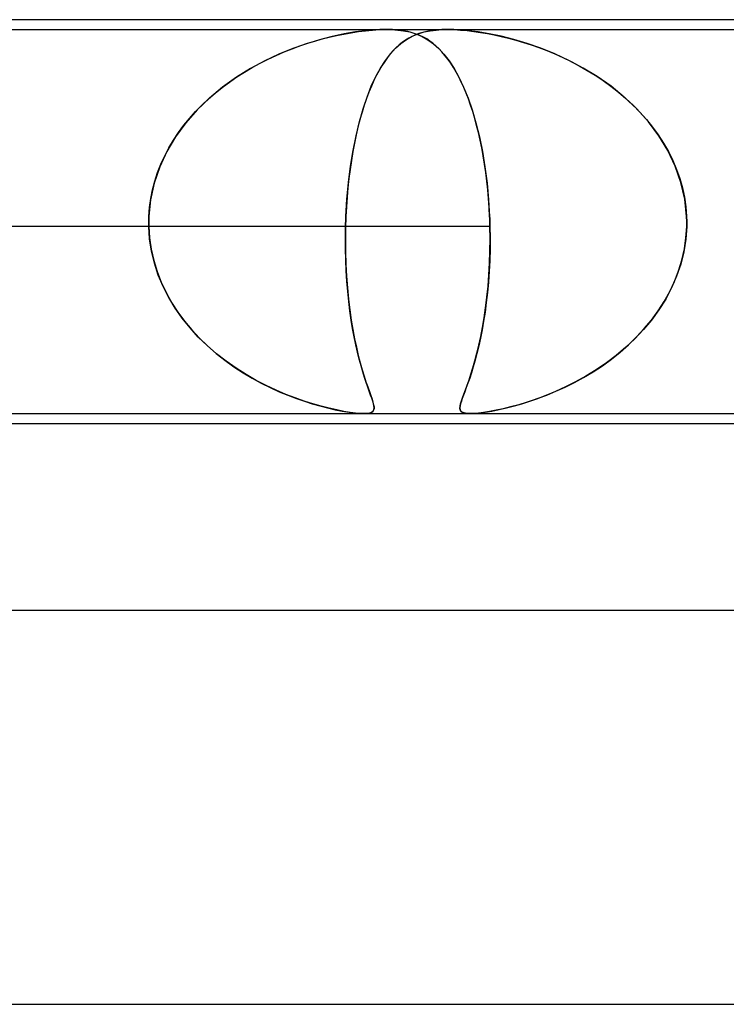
# Model space of a CAD drawing. Header units: millimetres. Extents: x -310 to 310, y -2 to 200.
# Tile 32 of 73: x -61.78 to -54.61, y 190 to 200. Entities that reach past the tile are written whole.
import ezdxf

# ---------------------------------------------------------------- set-up
doc = ezdxf.new("R2010")
doc.units = ezdxf.units.MM
doc.layers.add('HIDDEN', color=7, linetype='Continuous')
doc.layers.add('THICK', color=7, linetype='Continuous')

msp = doc.modelspace()

# ---------------------------------------------------------------- linework, layer by layer
at = {"layer": 'HIDDEN'}
for p, q in [((-65.376, 199.9), (-57.438, 199.9)), ((-58.785, 199.783), (-58.712, 199.804)), ((-58.61, 199.829), (-58.739, 199.796)), ((-58.712, 199.804), (-58.64, 199.822)), ((-58.64, 199.822), (-58.566, 199.839)), ((-58.487, 199.855), (-58.61, 199.829)), ((-58.566, 199.839), (-58.491, 199.854)), ((-58.491, 199.854), (-58.416, 199.868)), ((-58.373, 199.875), (-58.487, 199.855)), ((-58.416, 199.868), (-58.342, 199.879)), ((-58.277, 199.887), (-58.373, 199.875)), ((-58.342, 199.879), (-58.27, 199.888)), ((-58.195, 199.895), (-58.277, 199.887)), ((-58.27, 199.888), (-58.199, 199.895)), ((-58.199, 199.895), (-58.13, 199.899)), ((-58.125, 199.899), (-58.195, 199.895)), ((-58.13, 199.899), (-58.064, 199.9)), ((-58.06, 199.9), (-58.125, 199.899)), ((-58.064, 199.9), (-58.003, 199.899)), ((-57.999, 199.899), (-58.06, 199.9)), ((-58.003, 199.899), (-57.945, 199.895)), ((-57.942, 199.895), (-57.999, 199.899)), ((-57.945, 199.895), (-57.885, 199.887)), ((-57.89, 199.888), (-57.942, 199.895)), ((-57.842, 199.879), (-57.89, 199.888)), ((-57.885, 199.887), (-57.823, 199.875)), ((-57.833, 199.813), (-57.866, 199.792)), ((-57.857, 199.798), (-57.799, 199.831)), ((-57.798, 199.868), (-57.842, 199.879)), ((-57.799, 199.83), (-57.833, 199.813)), ((-57.823, 199.875), (-57.759, 199.855)), ((-57.799, 199.831), (-57.738, 199.856)), ((-57.765, 199.846), (-57.799, 199.83)), ((-57.757, 199.854), (-57.798, 199.868)), ((-57.729, 199.859), (-57.765, 199.846)), ((-57.759, 199.855), (-57.697, 199.829)), ((-57.719, 199.839), (-57.757, 199.854)), ((-57.738, 199.856), (-57.675, 199.875)), ((-57.69, 199.871), (-57.729, 199.859)), ((-57.683, 199.822), (-57.719, 199.839)), ((-57.697, 199.829), (-57.638, 199.796)), ((-57.648, 199.881), (-57.69, 199.871)), ((-57.65, 199.804), (-57.683, 199.822)), ((-57.675, 199.875), (-57.614, 199.887)), ((-57.618, 199.783), (-57.65, 199.804)), ((-57.602, 199.889), (-57.648, 199.881)), ((-57.614, 199.887), (-57.554, 199.895)), ((-57.552, 199.895), (-57.602, 199.889)), ((-57.554, 199.895), (-57.497, 199.899)), ((-57.498, 199.899), (-57.552, 199.895)), ((-57.439, 199.9), (-57.498, 199.899)), ((-57.497, 199.899), (-57.436, 199.9)), ((-57.375, 199.899), (-57.439, 199.9)), ((-57.438, 199.9), (-49.812, 199.9)), ((-57.436, 199.9), (-57.373, 199.899)), ((-57.306, 199.895), (-57.375, 199.899)), ((-57.373, 199.899), (-57.308, 199.895)), ((-57.308, 199.895), (-57.241, 199.889)), ((-57.224, 199.887), (-57.306, 199.895)), ((-57.241, 199.889), (-57.172, 199.881)), ((-57.129, 199.875), (-57.224, 199.887)), ((-57.172, 199.881), (-57.103, 199.871)), ((-57.017, 199.856), (-57.129, 199.875)), ((-57.103, 199.871), (-57.034, 199.859)), ((-57.034, 199.859), (-56.965, 199.846)), ((-56.894, 199.831), (-57.017, 199.856)), ((-56.965, 199.846), (-56.894, 199.83)), ((-56.765, 199.798), (-56.894, 199.831)), ((-56.894, 199.83), (-56.82, 199.813)), ((-56.82, 199.813), (-56.745, 199.792)), ((-59.01, 199.708), (-59.151, 199.65)), ((-59.097, 199.673), (-59.017, 199.705)), ((-59.017, 199.705), (-58.938, 199.734)), ((-58.872, 199.756), (-59.01, 199.708)), ((-58.938, 199.734), (-58.861, 199.76)), ((-58.739, 199.796), (-58.872, 199.756)), ((-58.861, 199.76), (-58.785, 199.783)), ((-58.019, 199.653), (-57.967, 199.71)), ((-57.96, 199.717), (-57.99, 199.686)), ((-57.967, 199.71), (-57.913, 199.758)), ((-57.929, 199.745), (-57.96, 199.717)), ((-57.898, 199.77), (-57.929, 199.745)), ((-57.913, 199.758), (-57.857, 199.798)), ((-57.866, 199.792), (-57.898, 199.77)), ((-57.638, 199.796), (-57.582, 199.756)), ((-57.587, 199.76), (-57.618, 199.783)), ((-57.556, 199.734), (-57.587, 199.76)), ((-57.582, 199.756), (-57.528, 199.708)), ((-57.525, 199.705), (-57.556, 199.734)), ((-57.528, 199.708), (-57.475, 199.65)), ((-57.495, 199.673), (-57.525, 199.705)), ((-56.631, 199.758), (-56.765, 199.798)), ((-56.745, 199.792), (-56.668, 199.77)), ((-56.668, 199.77), (-56.59, 199.745)), ((-56.492, 199.71), (-56.631, 199.758)), ((-56.59, 199.745), (-56.511, 199.717)), ((-56.511, 199.717), (-56.431, 199.686)), ((-56.351, 199.653), (-56.492, 199.71)), ((-59.151, 199.65), (-59.295, 199.583)), ((-59.26, 199.6), (-59.178, 199.638)), ((-59.178, 199.638), (-59.097, 199.673)), ((-58.049, 199.615), (-58.077, 199.575)), ((-58.07, 199.586), (-58.019, 199.653)), ((-58.02, 199.652), (-58.049, 199.615)), ((-57.99, 199.686), (-58.02, 199.652)), ((-57.465, 199.638), (-57.495, 199.673)), ((-57.475, 199.65), (-57.423, 199.583)), ((-57.435, 199.6), (-57.465, 199.638)), ((-56.431, 199.686), (-56.35, 199.652)), ((-56.207, 199.586), (-56.351, 199.653)), ((-56.35, 199.652), (-56.268, 199.615)), ((-56.268, 199.615), (-56.185, 199.575)), ((-59.439, 199.505), (-59.583, 199.416)), ((-59.5, 199.468), (-59.422, 199.515)), ((-59.295, 199.583), (-59.439, 199.505)), ((-59.422, 199.515), (-59.341, 199.559)), ((-59.341, 199.559), (-59.26, 199.6)), ((-58.167, 199.422), (-58.119, 199.509)), ((-58.106, 199.532), (-58.133, 199.485)), ((-58.119, 199.509), (-58.07, 199.586)), ((-58.077, 199.575), (-58.106, 199.532)), ((-57.406, 199.559), (-57.435, 199.6)), ((-57.423, 199.583), (-57.372, 199.505)), ((-57.378, 199.515), (-57.406, 199.559)), ((-57.351, 199.468), (-57.378, 199.515)), ((-57.372, 199.505), (-57.323, 199.416)), ((-56.062, 199.509), (-56.207, 199.586)), ((-56.185, 199.575), (-56.103, 199.532)), ((-56.103, 199.532), (-56.021, 199.485)), ((-55.919, 199.422), (-56.062, 199.509)), ((-59.583, 199.416), (-59.723, 199.315)), ((-59.653, 199.367), (-59.577, 199.419)), ((-59.577, 199.419), (-59.5, 199.468)), ((-58.213, 199.324), (-58.167, 199.422)), ((-58.16, 199.435), (-58.187, 199.382)), ((-58.133, 199.485), (-58.16, 199.435)), ((-57.324, 199.419), (-57.351, 199.468)), ((-57.299, 199.367), (-57.324, 199.419)), ((-57.323, 199.416), (-57.275, 199.315)), ((-56.021, 199.485), (-55.94, 199.435)), ((-55.94, 199.435), (-55.86, 199.382)), ((-55.779, 199.324), (-55.919, 199.422)), ((-59.723, 199.315), (-59.857, 199.204)), ((-59.798, 199.255), (-59.726, 199.313)), ((-59.726, 199.313), (-59.653, 199.367)), ((-58.256, 199.214), (-58.213, 199.324)), ((-58.212, 199.324), (-58.237, 199.263)), ((-58.187, 199.382), (-58.212, 199.324)), ((-57.274, 199.313), (-57.299, 199.367)), ((-57.275, 199.315), (-57.23, 199.204)), ((-57.25, 199.255), (-57.274, 199.313)), ((-55.86, 199.382), (-55.78, 199.324)), ((-55.78, 199.324), (-55.703, 199.263)), ((-55.644, 199.214), (-55.779, 199.324)), ((-59.857, 199.204), (-59.982, 199.083)), ((-59.867, 199.195), (-59.798, 199.255)), ((-58.297, 199.093), (-58.256, 199.214)), ((-58.237, 199.263), (-58.262, 199.199)), ((-57.227, 199.195), (-57.25, 199.255)), ((-57.23, 199.204), (-57.188, 199.083)), ((-55.703, 199.263), (-55.628, 199.199)), ((-55.517, 199.093), (-55.644, 199.214)), ((-59.997, 199.067), (-59.933, 199.132)), ((-59.933, 199.132), (-59.867, 199.195)), ((-58.285, 199.131), (-58.307, 199.06)), ((-58.262, 199.199), (-58.285, 199.131)), ((-57.205, 199.132), (-57.227, 199.195)), ((-57.183, 199.067), (-57.205, 199.132)), ((-55.628, 199.199), (-55.555, 199.131)), ((-55.555, 199.131), (-55.486, 199.06)), ((-59.982, 199.083), (-60.097, 198.952)), ((-60.058, 198.998), (-59.997, 199.067)), ((-58.334, 198.963), (-58.297, 199.093)), ((-58.307, 199.06), (-58.328, 198.986)), ((-57.188, 199.083), (-57.15, 198.952)), ((-57.163, 198.998), (-57.183, 199.067)), ((-55.4, 198.963), (-55.517, 199.093)), ((-55.486, 199.06), (-55.42, 198.987)), ((-60.097, 198.952), (-60.199, 198.811)), ((-60.17, 198.854), (-60.116, 198.928)), ((-60.116, 198.928), (-60.058, 198.998)), ((-58.368, 198.822), (-58.334, 198.963)), ((-58.348, 198.909), (-58.367, 198.829)), ((-58.328, 198.986), (-58.348, 198.909)), ((-57.144, 198.927), (-57.163, 198.998)), ((-57.15, 198.952), (-57.115, 198.811)), ((-57.125, 198.854), (-57.144, 198.927)), ((-55.42, 198.987), (-55.358, 198.909)), ((-55.295, 198.822), (-55.4, 198.963)), ((-55.358, 198.909), (-55.299, 198.829)), ((-60.199, 198.811), (-60.288, 198.662)), ((-60.221, 198.778), (-60.17, 198.854)), ((-58.398, 198.672), (-58.368, 198.822)), ((-58.367, 198.829), (-58.384, 198.746)), ((-57.108, 198.778), (-57.125, 198.854)), ((-57.115, 198.811), (-57.085, 198.662)), ((-55.299, 198.829), (-55.246, 198.746)), ((-55.203, 198.672), (-55.295, 198.822)), ((-60.268, 198.699), (-60.221, 198.778)), ((-58.384, 198.746), (-58.401, 198.66)), ((-57.092, 198.699), (-57.108, 198.778)), ((-55.246, 198.746), (-55.196, 198.66)), ((-60.288, 198.662), (-60.361, 198.505)), ((-60.349, 198.534), (-60.31, 198.618)), ((-60.31, 198.618), (-60.268, 198.699)), ((-58.424, 198.514), (-58.398, 198.672)), ((-58.401, 198.66), (-58.415, 198.571)), ((-57.077, 198.618), (-57.092, 198.699)), ((-57.085, 198.662), (-57.059, 198.505)), ((-57.063, 198.534), (-57.077, 198.618)), ((-55.127, 198.514), (-55.203, 198.672)), ((-55.196, 198.66), (-55.152, 198.571)), ((-60.361, 198.505), (-60.417, 198.341)), ((-60.382, 198.449), (-60.349, 198.534)), ((-58.445, 198.348), (-58.424, 198.514)), ((-58.415, 198.571), (-58.429, 198.48)), ((-57.051, 198.449), (-57.063, 198.534)), ((-57.059, 198.505), (-57.038, 198.341)), ((-55.152, 198.571), (-55.114, 198.48)), ((-55.069, 198.348), (-55.127, 198.514)), ((-60.411, 198.361), (-60.382, 198.449)), ((-58.429, 198.48), (-58.44, 198.388)), ((-57.04, 198.361), (-57.051, 198.449)), ((-55.114, 198.48), (-55.081, 198.388)), ((-60.417, 198.341), (-60.454, 198.172)), ((-60.434, 198.273), (-60.411, 198.361)), ((-58.461, 198.176), (-58.445, 198.348)), ((-58.44, 198.388), (-58.451, 198.293)), ((-57.031, 198.273), (-57.04, 198.361)), ((-57.038, 198.341), (-57.022, 198.172)), ((-55.081, 198.388), (-55.054, 198.293)), ((-55.03, 198.176), (-55.069, 198.348)), ((-60.452, 198.183), (-60.434, 198.273)), ((-58.451, 198.293), (-58.459, 198.197)), ((-57.023, 198.183), (-57.031, 198.273)), ((-55.054, 198.293), (-55.033, 198.197)), ((-60.454, 198.172), (-60.471, 198)), ((-60.465, 198.092), (-60.452, 198.183)), ((-58.471, 198), (-58.461, 198.176)), ((-58.459, 198.197), (-58.466, 198.099)), ((-57.016, 198.092), (-57.023, 198.183)), ((-57.022, 198.172), (-57.012, 198)), ((-55.033, 198.197), (-55.019, 198.099)), ((-55.011, 198), (-55.03, 198.176)), ((-60.471, 198), (-60.472, 197.983)), ((-60.472, 197.983), (-60.471, 198)), ((-60.471, 198), (-60.465, 198.092)), ((-58.472, 197.983), (-58.471, 198)), ((-58.471, 198), (-58.472, 197.983)), ((-58.466, 198.099), (-58.471, 198)), ((-57.012, 198), (-57.016, 198.092)), ((-57.011, 197.983), (-57.012, 198)), ((-57.012, 198), (-57.011, 197.983)), ((-55.019, 198.099), (-55.011, 198)), ((-55.011, 198), (-55.011, 197.983)), ((-55.011, 197.983), (-55.011, 198)), ((-60.472, 197.967), (-60.473, 197.95)), ((-60.473, 197.95), (-60.472, 197.967)), ((-60.473, 197.95), (-60.473, 197.933)), ((-60.473, 197.933), (-60.473, 197.95)), ((-60.473, 197.933), (-60.473, 197.917)), ((-60.473, 197.917), (-60.473, 197.933)), ((-60.473, 197.917), (-60.472, 197.9)), ((-60.472, 197.9), (-60.473, 197.917)), ((-60.472, 197.983), (-60.472, 197.967)), ((-60.472, 197.967), (-60.472, 197.983)), ((-58.474, 197.933), (-58.473, 197.95)), ((-58.473, 197.95), (-58.474, 197.933)), ((-58.474, 197.917), (-58.474, 197.933)), ((-58.474, 197.933), (-58.474, 197.917)), ((-58.474, 197.9), (-58.474, 197.917)), ((-58.474, 197.917), (-58.474, 197.9)), ((-58.473, 197.95), (-58.472, 197.967)), ((-58.472, 197.967), (-58.473, 197.95)), ((-58.472, 197.967), (-58.472, 197.983)), ((-58.472, 197.983), (-58.472, 197.967)), ((-57.01, 197.967), (-57.011, 197.983)), ((-57.011, 197.983), (-57.01, 197.967)), ((-57.01, 197.95), (-57.01, 197.967)), ((-57.01, 197.967), (-57.01, 197.95)), ((-57.009, 197.933), (-57.01, 197.95)), ((-57.01, 197.95), (-57.009, 197.933)), ((-57.009, 197.917), (-57.009, 197.933)), ((-57.009, 197.933), (-57.009, 197.917)), ((-57.008, 197.9), (-57.009, 197.917)), ((-57.009, 197.917), (-57.008, 197.9)), ((-55.011, 197.983), (-55.01, 197.967)), ((-55.01, 197.967), (-55.011, 197.983)), ((-55.01, 197.967), (-55.01, 197.95)), ((-55.01, 197.95), (-55.01, 197.967)), ((-55.01, 197.95), (-55.01, 197.933)), ((-55.01, 197.933), (-55.01, 197.95)), ((-55.01, 197.933), (-55.01, 197.917)), ((-55.01, 197.917), (-55.01, 197.933)), ((-55.01, 197.917), (-55.01, 197.9)), ((-55.01, 197.9), (-55.01, 197.917)), ((-60.472, 197.9), (-66.726, 197.9)), ((-57.008, 197.9), (-63.262, 197.9)), ((-60.472, 197.9), (-60.465, 197.784)), ((-60.464, 197.774), (-60.472, 197.9)), ((-58.476, 197.786), (-58.474, 197.9)), ((-58.474, 197.9), (-58.476, 197.771)), ((-57.007, 197.774), (-57.008, 197.9)), ((-57.008, 197.9), (-57.007, 197.784)), ((-55.01, 197.9), (-55.019, 197.771)), ((-55.018, 197.786), (-55.01, 197.9)), ((-60.465, 197.784), (-60.448, 197.668)), ((-60.444, 197.649), (-60.464, 197.774)), ((-58.476, 197.672), (-58.476, 197.786)), ((-58.476, 197.771), (-58.475, 197.643)), ((-57.008, 197.65), (-57.007, 197.774)), ((-57.007, 197.784), (-57.007, 197.668)), ((-55.019, 197.771), (-55.04, 197.643)), ((-55.034, 197.672), (-55.018, 197.786)), ((-60.448, 197.668), (-60.422, 197.554)), ((-60.415, 197.526), (-60.444, 197.649)), ((-58.473, 197.559), (-58.476, 197.672)), ((-58.475, 197.643), (-58.471, 197.517)), ((-57.012, 197.528), (-57.008, 197.65)), ((-57.007, 197.668), (-57.011, 197.554)), ((-55.04, 197.643), (-55.071, 197.517)), ((-55.059, 197.559), (-55.034, 197.672)), ((-60.422, 197.554), (-60.388, 197.442)), ((-60.375, 197.406), (-60.415, 197.526)), ((-58.468, 197.449), (-58.473, 197.559)), ((-58.471, 197.517), (-58.464, 197.394)), ((-57.018, 197.408), (-57.012, 197.528)), ((-57.011, 197.554), (-57.016, 197.442)), ((-55.071, 197.517), (-55.113, 197.394)), ((-55.093, 197.449), (-55.059, 197.559)), ((-60.388, 197.442), (-60.346, 197.334)), ((-60.327, 197.29), (-60.375, 197.406)), ((-58.461, 197.342), (-58.468, 197.449)), ((-57.027, 197.293), (-57.018, 197.408)), ((-57.016, 197.442), (-57.024, 197.334)), ((-55.134, 197.342), (-55.093, 197.449)), ((-60.346, 197.334), (-60.297, 197.229)), ((-58.464, 197.394), (-58.455, 197.276)), ((-58.452, 197.239), (-58.461, 197.342)), ((-57.024, 197.334), (-57.033, 197.229)), ((-55.183, 197.239), (-55.134, 197.342)), ((-55.113, 197.394), (-55.164, 197.276)), ((-60.269, 197.178), (-60.327, 197.29)), ((-60.297, 197.229), (-60.241, 197.128)), ((-58.455, 197.276), (-58.444, 197.163)), ((-58.442, 197.139), (-58.452, 197.239)), ((-57.033, 197.229), (-57.045, 197.128)), ((-57.039, 197.181), (-57.027, 197.293)), ((-55.238, 197.139), (-55.183, 197.239)), ((-55.164, 197.276), (-55.224, 197.163)), ((-60.204, 197.07), (-60.269, 197.178)), ((-60.241, 197.128), (-60.178, 197.031)), ((-58.444, 197.163), (-58.431, 197.054)), ((-58.43, 197.042), (-58.442, 197.139)), ((-57.045, 197.128), (-57.058, 197.031)), ((-57.052, 197.074), (-57.039, 197.181)), ((-55.3, 197.042), (-55.238, 197.139)), ((-55.224, 197.163), (-55.292, 197.054)), ((-60.132, 196.967), (-60.204, 197.07)), ((-60.178, 197.031), (-60.109, 196.938)), ((-58.431, 197.054), (-58.416, 196.95)), ((-58.416, 196.95), (-58.43, 197.042)), ((-57.058, 197.031), (-57.072, 196.938)), ((-57.067, 196.971), (-57.052, 197.074)), ((-55.292, 197.054), (-55.368, 196.95)), ((-55.368, 196.95), (-55.3, 197.042)), ((-60.053, 196.87), (-60.132, 196.967)), ((-60.109, 196.938), (-60.036, 196.85)), ((-58.402, 196.862), (-58.416, 196.95)), ((-58.416, 196.95), (-58.4, 196.852)), ((-57.072, 196.938), (-57.088, 196.85)), ((-57.083, 196.874), (-57.067, 196.971)), ((-55.368, 196.95), (-55.449, 196.852)), ((-55.441, 196.862), (-55.368, 196.95)), ((-59.969, 196.777), (-60.053, 196.87)), ((-60.036, 196.85), (-59.958, 196.766)), ((-58.386, 196.778), (-58.402, 196.862)), ((-58.4, 196.852), (-58.383, 196.76)), ((-57.088, 196.85), (-57.105, 196.766)), ((-57.101, 196.781), (-57.083, 196.874)), ((-55.449, 196.852), (-55.537, 196.76)), ((-55.519, 196.778), (-55.441, 196.862)), ((-59.879, 196.69), (-59.969, 196.777)), ((-59.958, 196.766), (-59.875, 196.686)), ((-58.37, 196.698), (-58.386, 196.778)), ((-58.383, 196.76), (-58.364, 196.673)), ((-57.105, 196.766), (-57.122, 196.686)), ((-57.12, 196.694), (-57.101, 196.781)), ((-55.537, 196.76), (-55.629, 196.673)), ((-55.601, 196.698), (-55.519, 196.778)), ((-59.785, 196.608), (-59.879, 196.69)), ((-59.875, 196.686), (-59.789, 196.611)), ((-59.789, 196.611), (-59.7, 196.541)), ((-59.687, 196.531), (-59.785, 196.608)), ((-58.353, 196.623), (-58.37, 196.698)), ((-58.364, 196.673), (-58.345, 196.591)), ((-58.335, 196.552), (-58.353, 196.623)), ((-57.16, 196.536), (-57.14, 196.612)), ((-57.14, 196.611), (-57.159, 196.541)), ((-57.14, 196.612), (-57.12, 196.694)), ((-57.122, 196.686), (-57.14, 196.611)), ((-55.775, 196.552), (-55.686, 196.623)), ((-55.629, 196.673), (-55.726, 196.591)), ((-55.686, 196.623), (-55.601, 196.698)), ((-59.7, 196.541), (-59.608, 196.475)), ((-59.586, 196.46), (-59.687, 196.531)), ((-58.345, 196.591), (-58.325, 196.515)), ((-58.317, 196.486), (-58.335, 196.552)), ((-58.325, 196.515), (-58.305, 196.444)), ((-57.181, 196.464), (-57.16, 196.536)), ((-57.159, 196.541), (-57.178, 196.475)), ((-55.826, 196.515), (-55.93, 196.444)), ((-55.867, 196.486), (-55.775, 196.552)), ((-55.726, 196.591), (-55.826, 196.515)), ((-59.608, 196.475), (-59.515, 196.414)), ((-59.484, 196.395), (-59.586, 196.46)), ((-59.515, 196.414), (-59.422, 196.359)), ((-58.299, 196.424), (-58.317, 196.486)), ((-58.305, 196.444), (-58.286, 196.38)), ((-58.281, 196.367), (-58.299, 196.424)), ((-57.196, 196.414), (-57.214, 196.359)), ((-57.201, 196.4), (-57.181, 196.464)), ((-57.178, 196.475), (-57.196, 196.414)), ((-56.057, 196.367), (-55.961, 196.424)), ((-55.93, 196.444), (-56.034, 196.38)), ((-55.961, 196.424), (-55.867, 196.486)), ((-59.382, 196.337), (-59.484, 196.395)), ((-59.422, 196.359), (-59.33, 196.309)), ((-59.28, 196.284), (-59.382, 196.337)), ((-59.33, 196.309), (-59.238, 196.263)), ((-58.286, 196.38), (-58.267, 196.322)), ((-58.264, 196.315), (-58.281, 196.367)), ((-58.267, 196.322), (-58.249, 196.271)), ((-58.248, 196.268), (-58.264, 196.315)), ((-57.232, 196.309), (-57.248, 196.263)), ((-57.239, 196.288), (-57.22, 196.341)), ((-57.214, 196.359), (-57.232, 196.309)), ((-57.22, 196.341), (-57.201, 196.4)), ((-56.245, 196.268), (-56.151, 196.315)), ((-56.138, 196.322), (-56.241, 196.271)), ((-56.151, 196.315), (-56.057, 196.367)), ((-56.034, 196.38), (-56.138, 196.322)), ((-59.18, 196.236), (-59.28, 196.284)), ((-59.238, 196.263), (-59.147, 196.222)), ((-59.082, 196.194), (-59.18, 196.236)), ((-59.147, 196.222), (-59.059, 196.185)), ((-58.249, 196.271), (-58.232, 196.224)), ((-58.233, 196.226), (-58.248, 196.268)), ((-58.22, 196.188), (-58.233, 196.226)), ((-58.232, 196.224), (-58.218, 196.183)), ((-57.263, 196.222), (-57.277, 196.185)), ((-57.272, 196.198), (-57.256, 196.24)), ((-57.248, 196.263), (-57.263, 196.222)), ((-57.256, 196.24), (-57.239, 196.288)), ((-56.342, 196.224), (-56.441, 196.183)), ((-56.429, 196.188), (-56.338, 196.226)), ((-56.241, 196.271), (-56.342, 196.224)), ((-56.338, 196.226), (-56.245, 196.268)), ((-58.987, 196.158), (-59.082, 196.194)), ((-59.059, 196.185), (-58.973, 196.153)), ((-58.896, 196.125), (-58.987, 196.158)), ((-58.973, 196.153), (-58.891, 196.124)), ((-58.808, 196.098), (-58.896, 196.125)), ((-58.891, 196.124), (-58.812, 196.099)), ((-58.208, 196.155), (-58.22, 196.188)), ((-58.218, 196.183), (-58.205, 196.147)), ((-58.198, 196.125), (-58.208, 196.155)), ((-58.205, 196.147), (-58.196, 196.116)), ((-58.191, 196.1), (-58.198, 196.125)), ((-58.196, 196.116), (-58.189, 196.09)), ((-57.311, 196.076), (-57.306, 196.1)), ((-57.306, 196.1), (-57.297, 196.128)), ((-57.298, 196.124), (-57.306, 196.099)), ((-57.289, 196.153), (-57.298, 196.124)), ((-57.297, 196.128), (-57.286, 196.161)), ((-57.277, 196.185), (-57.289, 196.153)), ((-57.286, 196.161), (-57.272, 196.198)), ((-56.629, 196.116), (-56.716, 196.09)), ((-56.683, 196.1), (-56.602, 196.125)), ((-56.537, 196.147), (-56.629, 196.116)), ((-56.602, 196.125), (-56.517, 196.155)), ((-56.441, 196.183), (-56.537, 196.147)), ((-56.517, 196.155), (-56.429, 196.188)), ((-58.812, 196.099), (-58.734, 196.077)), ((-58.723, 196.074), (-58.808, 196.098)), ((-58.734, 196.077), (-58.656, 196.057)), ((-58.642, 196.053), (-58.723, 196.074)), ((-58.656, 196.057), (-58.58, 196.039)), ((-58.564, 196.036), (-58.642, 196.053)), ((-58.58, 196.039), (-58.507, 196.025)), ((-58.492, 196.022), (-58.564, 196.036)), ((-58.507, 196.025), (-58.439, 196.013)), ((-58.428, 196.012), (-58.492, 196.022)), ((-58.439, 196.013), (-58.38, 196.006)), ((-58.374, 196.005), (-58.428, 196.012)), ((-58.38, 196.006), (-58.331, 196.001)), ((-58.328, 196.001), (-58.374, 196.005)), ((-58.331, 196.001), (-58.29, 196)), ((-58.29, 196), (-58.328, 196.001)), ((-58.29, 196), (-58.256, 196.001)), ((-58.258, 196.001), (-58.29, 196)), ((-58.232, 196.005), (-58.258, 196.001)), ((-58.256, 196.001), (-58.229, 196.006)), ((-58.212, 196.011), (-58.232, 196.005)), ((-58.229, 196.006), (-58.208, 196.013)), ((-58.198, 196.021), (-58.212, 196.011)), ((-58.208, 196.013), (-58.194, 196.025)), ((-58.189, 196.033), (-58.198, 196.021)), ((-58.194, 196.025), (-58.187, 196.04)), ((-58.186, 196.077), (-58.191, 196.1)), ((-58.189, 196.09), (-58.185, 196.067)), ((-58.185, 196.049), (-58.189, 196.033)), ((-58.187, 196.04), (-58.184, 196.057)), ((-58.184, 196.057), (-58.186, 196.077)), ((-58.185, 196.067), (-58.185, 196.049)), ((-57.311, 196.077), (-57.313, 196.057)), ((-57.313, 196.055), (-57.311, 196.076)), ((-57.313, 196.057), (-57.311, 196.039)), ((-57.311, 196.038), (-57.313, 196.055)), ((-57.306, 196.099), (-57.311, 196.077)), ((-57.311, 196.039), (-57.304, 196.025)), ((-57.302, 196.023), (-57.311, 196.038)), ((-57.304, 196.025), (-57.29, 196.013)), ((-57.289, 196.013), (-57.302, 196.023)), ((-57.29, 196.013), (-57.269, 196.006)), ((-57.269, 196.006), (-57.289, 196.013)), ((-57.244, 196.002), (-57.269, 196.006)), ((-57.269, 196.006), (-57.242, 196.001)), ((-57.213, 196), (-57.244, 196.002)), ((-57.242, 196.001), (-57.208, 196)), ((-57.17, 196.001), (-57.208, 196)), ((-57.208, 196), (-57.167, 196.001)), ((-57.125, 196.005), (-57.17, 196.001)), ((-57.167, 196.001), (-57.117, 196.006)), ((-57.072, 196.011), (-57.125, 196.005)), ((-57.117, 196.006), (-57.058, 196.013)), ((-57.012, 196.021), (-57.072, 196.011)), ((-57.058, 196.013), (-56.989, 196.025)), ((-56.946, 196.033), (-57.012, 196.021)), ((-56.989, 196.025), (-56.916, 196.04)), ((-56.874, 196.049), (-56.946, 196.033)), ((-56.916, 196.04), (-56.839, 196.057)), ((-56.798, 196.067), (-56.874, 196.049)), ((-56.839, 196.057), (-56.76, 196.077)), ((-56.716, 196.09), (-56.798, 196.067)), ((-56.76, 196.077), (-56.683, 196.1))]:
    msp.add_line(p, q, dxfattribs=at)
at = {"layer": 'THICK'}
for p, q in [((163, 200), (-163, 200)), ((-79.762, 196), (79.762, 196)), ((-57.212, 196), (-57.213, 196)), ((-57.213, 196), (-57.213, 196)), ((-57.211, 196), (-57.212, 196)), ((-57.212, 196), (-57.212, 196)), ((-57.21, 196), (-57.21, 196)), ((-79.456, 195.9), (-16.5, 195.9)), ((-57.21, 196), (-57.211, 196)), ((167.25, 194), (-167.25, 194)), ((-82.076, 190), (82.076, 190))]:
    msp.add_line(p, q, dxfattribs=at)

doc.saveas('drawing.dxf')
